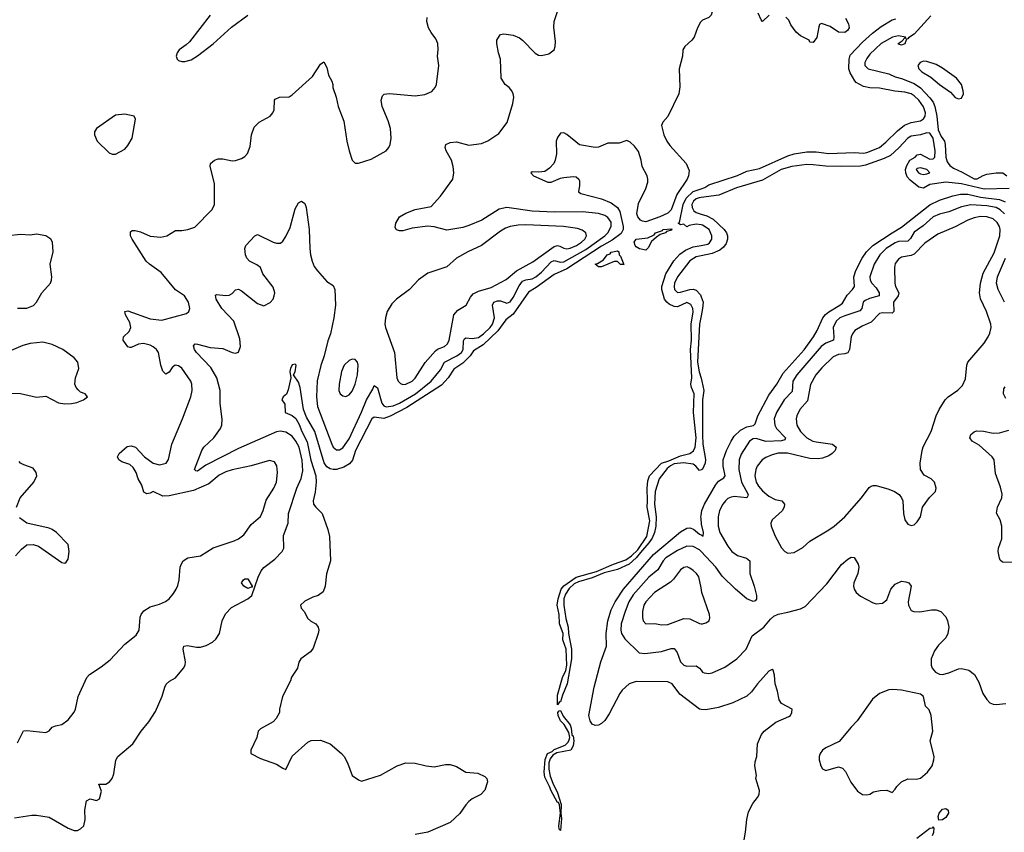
# Model space of a CAD drawing. Header units: inches. Extents: x 1603819 to 1745079, y 385938 to 533966.
# Tile 177 of 256: x 1655684 to 1661921, y 470629 to 475781. Entities that reach past the tile are written whole.
import ezdxf

# ---------------------------------------------------------------- set-up
doc = ezdxf.new("R2010")
doc.units = ezdxf.units.IN
doc.header["$MEASUREMENT"] = 0
doc.layers.add('B6457', color=7, linetype='Continuous')
doc.layers.add('B6467', color=7, linetype='Continuous')

msp = doc.modelspace()

# ---------------------------------------------------------------- linework, layer by layer
at = {"layer": 'B6457', "color": 5}
for points, elevation in [([(1655650, 470721.1), (1655761.5, 470738.5), (1655790, 470738.9), (1655870, 470724.9), (1655990, 470655.5), (1656030, 470642), (1656050, 470640.7), (1656070, 470650.8), (1656089.2, 470670), (1656099.3, 470710), (1656096, 470770), (1656108, 470830), (1656130, 470842.8), (1656170, 470830.6), (1656190, 470841), (1656202.9, 470890), (1656186, 470934), (1656230, 470934), (1656253.2, 470950), (1656269.3, 470970), (1656280.1, 470999.9), (1656292.5, 471087.5), (1656305.2, 471110), (1656400.9, 471190), (1656452.7, 471270), (1656501.2, 471330), (1656544.8, 471395.2), (1656587.2, 471492.8), (1656602.7, 471550), (1656611.9, 471568.1), (1656633.4, 471586.6), (1656671.2, 471608.8), (1656722, 471670), (1656731.8, 471690), (1656734.7, 471710), (1656718.7, 471790), (1656723.7, 471810), (1656746.3, 471813.7), (1656802.9, 471802.9), (1656830, 471803.1), (1656866.2, 471813.8), (1656905.6, 471834.4), (1656925.6, 471854.4), (1656949.6, 471890.4), (1656967, 471970), (1656986.6, 472013.4), (1657025.3, 472054.7), (1657130, 472109.4), (1657154.1, 472130), (1657194.1, 472245.9), (1657212.9, 472287.1), (1657230, 472308.7), (1657299.8, 472360.2), (1657347, 472410), (1657357.6, 472430), (1657355.8, 472510), (1657383.9, 472590), (1657387.1, 472650), (1657438.7, 472810), (1657467.2, 472872.8), (1657478.2, 472921.8), (1657472.4, 472987.6), (1657453.4, 473070), (1657433.1, 473110), (1657410, 473139.9), (1657370, 473167), (1657333.3, 473173.3), (1657310, 473169), (1657070, 473062.4), (1656862.2, 472957.8), (1656810, 472918), (1656800.1, 472920.1), (1656792, 472930), (1656838.5, 473050), (1656850.9, 473070), (1656914.2, 473130), (1656955.6, 473190), (1656963.9, 473210), (1656967.3, 473247.3), (1656954.3, 473350), (1656954, 473430), (1656933.1, 473510), (1656895.1, 473575.1), (1656803.5, 473670), (1656792.1, 473690), (1656785.7, 473714.3), (1656794.5, 473725.5), (1656810, 473724.4), (1656890, 473702.2), (1656970, 473696), (1657030, 473670.4), (1657050, 473667), (1657070, 473673.4), (1657082.3, 473710), (1657077.8, 473757.8), (1657041, 473870), (1656964, 473950), (1656927.8, 474010), (1656924.8, 474035.2), (1656930, 474038.8), (1656990, 474031.8), (1657010, 474034), (1657030, 474045.5), (1657050, 474068), (1657070, 474072.4), (1657090, 474061.3), (1657190, 473982.3), (1657230, 473966.4), (1657270, 473987.3), (1657289.4, 474010), (1657296.9, 474030), (1657300.5, 474050), (1657290, 474085.2), (1657223.7, 474170), (1657209.5, 474209.5), (1657187, 474227), (1657139.3, 474250), (1657122, 474270), (1657114.5, 474290), (1657109.4, 474330), (1657117.2, 474350), (1657174, 474410), (1657190, 474419.1), (1657290, 474370.3), (1657310, 474364.2), (1657335.1, 474364.9), (1657350, 474376.4), (1657370, 474406.4), (1657396.4, 474463.6), (1657430, 474581), (1657450, 474618.8), (1657470, 474630.7), (1657490, 474616), (1657497.6, 474590), (1657517.6, 474450), (1657521.2, 474330), (1657525.2, 474290), (1657535.8, 474250), (1657550, 474217.1), (1657570, 474188.7), (1657630, 474120.7), (1657670, 474096), (1657680.7, 474070), (1657684, 473970), (1657674.4, 473890), (1657653.1, 473790), (1657635.9, 473744.1), (1657612.8, 473650), (1657591.6, 473588.4), (1657569.2, 473490.8), (1657563.4, 473390), (1657571.1, 473328.9), (1657661.2, 473090), (1657670.6, 473070.6), (1657690, 473053), (1657693, 473053), (1657710, 473053.7), (1657730, 473067.7), (1657770, 473122.9), (1657850, 473292.1), (1657880.1, 473370), (1657921.7, 473438.3), (1657930, 473462), (1657950, 473446.8), (1657978.1, 473350), (1657990, 473331.9), (1658006.4, 473326.4), (1658050, 473332), (1658090, 473348.9), (1658191.2, 473410), (1658291.4, 473490), (1658350, 473561), (1658374, 473610), (1658454, 473650), (1658481.8, 473670), (1658492.9, 473690), (1658495.8, 473744.2), (1658501.9, 473758.1), (1658510, 473764.6), (1658550, 473759.1), (1658590, 473767.1), (1658622.1, 473790), (1658664.6, 473830), (1658678.3, 473850), (1658691.1, 473890), (1658678.1, 473970), (1658687, 473990), (1658710, 473998.9), (1658730, 473998.4), (1658770, 473984.6), (1658790, 473991.9), (1658810, 474018.9), (1658846.9, 474093.1), (1658870, 474123.1), (1658890, 474132.2), (1658930, 474137.8), (1658954.4, 474150), (1658990, 474179.6), (1659050, 474246.4), (1659070, 474253.6), (1659110, 474243.4), (1659130, 474246.5), (1659270, 474324.8), (1659390.3, 474410), (1659409, 474430), (1659430.9, 474470), (1659430, 474496.4), (1659410, 474525.7), (1659390, 474539.3), (1659350, 474551.4), (1659250, 474563.1), (1659070, 474559.7), (1658930, 474567.9), (1658770, 474589.9), (1658721.1, 474578.9), (1658610.4, 474510), (1658530, 474475.1), (1658490, 474463.1), (1658390, 474447.4), (1658310, 474467.4), (1658270, 474471.1), (1658170, 474458.7), (1658110, 474442.7), (1658090, 474442.7), (1658070, 474449), (1658062.7, 474462.7), (1658066, 474490), (1658090, 474530.7), (1658130, 474553.4), (1658190, 474577.3), (1658290, 474597.3), (1658350, 474662), (1658427.8, 474770), (1658433.7, 474810), (1658429.7, 474850), (1658418.9, 474890), (1658385.1, 474950), (1658378.4, 474970), (1658382.7, 474990), (1658410, 475001.3), (1658450, 475006.7), (1658530, 474986), (1658610, 474994.9), (1658650, 475013.7), (1658719.8, 475060.2), (1658770.9, 475129.1), (1658807.7, 475250), (1658813.5, 475290), (1658810.8, 475310), (1658801, 475330), (1658785.1, 475350), (1658759.7, 475370), (1658733.3, 475410), (1658729.5, 475530), (1658717, 475570), (1658706.6, 475630), (1658706.6, 475650), (1658722.5, 475677.5), (1658730, 475686), (1658750, 475690.8), (1658810, 475682.8), (1658850, 475664.9), (1658870, 475650.7), (1658950, 475567.7), (1658970, 475556.3), (1658990, 475553), (1659036.6, 475563.4), (1659069.4, 475590), (1659076.2, 475610), (1659077.6, 475642.4), (1659067.8, 475732.2), (1659069.6, 475770), (1659103.7, 475870)], 260), ([(1655670, 471196), (1655707.3, 471272.7), (1655730, 471274.8), (1655850, 471262), (1655870, 471273), (1655890, 471296.5), (1655910, 471305.2), (1655950, 471312.7), (1655990, 471343), (1656029.7, 471390.3), (1656038.4, 471410), (1656054.5, 471490), (1656109.6, 471610), (1656125.1, 471630), (1656201, 471679), (1656257.8, 471722.2), (1656350, 471822.4), (1656421.6, 471878.4), (1656439.8, 471910), (1656446.8, 471993.2), (1656452.5, 472010), (1656470, 472034.4), (1656510, 472059.2), (1656570, 472075.4), (1656607.8, 472092.2), (1656630.6, 472109.4), (1656657.7, 472142.3), (1656676, 472170), (1656685.4, 472194.6), (1656694.8, 472230), (1656700.4, 472310), (1656708, 472332), (1656720.5, 472350), (1656750, 472368.9), (1656830, 472382), (1656910, 472431.9), (1657043.1, 472476.9), (1657070, 472490.2), (1657104.3, 472515.7), (1657150, 472580.2), (1657208.5, 472631.5), (1657226, 472670), (1657245.9, 472734.1), (1657293.1, 472810), (1657309.7, 472850), (1657317.7, 472910), (1657313.5, 472953.5), (1657298, 472978), (1657267.3, 472987.3), (1657150, 472953.6), (1657030, 472928.2), (1656990, 472915.6), (1656947.3, 472892.7), (1656882, 472838), (1656784.5, 472795.5), (1656630, 472761.7), (1656590, 472760.3), (1656530, 472790.8), (1656510, 472779.4), (1656490, 472775), (1656470, 472785.8), (1656457.9, 472830), (1656435, 472870), (1656421.6, 472910), (1656401.9, 472941.9), (1656380.7, 472960.7), (1656330, 472977.6), (1656312.5, 472990), (1656303.5, 473010), (1656313.6, 473030), (1656365.2, 473074.8), (1656390, 473080.3), (1656417.8, 473070), (1656474.8, 473010), (1656530, 472969), (1656570, 472958.4), (1656610.8, 472970), (1656626.4, 472993.6), (1656646.9, 473090), (1656715.9, 473250), (1656767.9, 473390), (1656776.2, 473430), (1656774.2, 473470), (1656767.4, 473490), (1656710, 473571.1), (1656690, 473586.6), (1656668, 473590), (1656650, 473576.9), (1656630, 473547.3), (1656610, 473534), (1656590, 473552), (1656578, 473590), (1656563.4, 473670), (1656550.7, 473690), (1656530, 473707.3), (1656510, 473718.5), (1656468.6, 473728.6), (1656436, 473724), (1656390, 473702.5), (1656383.3, 473703.3), (1656370, 473707.1), (1656339.7, 473750), (1656340.5, 473770), (1656376.9, 473803.1), (1656387.6, 473830), (1656380.8, 473860.8), (1656354.7, 473910), (1656349.8, 473930.2), (1656370, 473934.2), (1656510, 473884.7), (1656584.5, 473875.5), (1656741.3, 473918.7), (1656755.8, 473930), (1656761.7, 473950), (1656754, 473990), (1656728.2, 474030), (1656670, 474069), (1656579.1, 474179.1), (1656506, 474230), (1656484.5, 474250), (1656396.5, 474390), (1656386.8, 474410), (1656385, 474435), (1656396.6, 474443.4), (1656415.2, 474444.8), (1656450, 474435.9), (1656510, 474409.1), (1656578.2, 474401.8), (1656616, 474410), (1656670, 474444.9), (1656710, 474444.4), (1656748, 474450), (1656793.5, 474466.5), (1656902.7, 474577.3), (1656918, 474610), (1656917.1, 474742.9), (1656889.6, 474850), (1656893.2, 474870), (1656917.2, 474890), (1656941.7, 474898.3), (1656970, 474898.3), (1657030, 474886), (1657050, 474887.2), (1657090, 474900.3), (1657110, 474912.7), (1657127.3, 474932.7), (1657143.8, 474976.2), (1657151.9, 475050), (1657170, 475100.4), (1657200.5, 475130), (1657270.9, 475169.1), (1657287.6, 475190), (1657296.9, 475210), (1657297, 475270), (1657302.6, 475277.4), (1657330, 475290.3), (1657390, 475292.2), (1657410, 475303.7), (1657538.6, 475421.4), (1657590, 475498.8), (1657610, 475514), (1657630, 475478), (1657640.5, 475430), (1657660.7, 475390), (1657667.3, 475370), (1657667.7, 475350), (1657688, 475290), (1657701.6, 475230), (1657737.7, 475137.7), (1657755.8, 475010), (1657770.4, 474950), (1657790.3, 474890.3), (1657810, 474870.6), (1657830, 474872.2), (1657910, 474897.4), (1658006, 474950), (1658022.9, 474970), (1658031.2, 474988.8), (1658038, 475030), (1658033.7, 475090), (1658018.9, 475138.9), (1657980.5, 475230), (1657974, 475270), (1657981.2, 475298.8), (1657992.1, 475307.9), (1658027.3, 475312.7), (1658190, 475298.9), (1658250, 475306.3), (1658294.5, 475325.5), (1658316.3, 475350), (1658324, 475370), (1658338, 475490), (1658329.7, 475550), (1658335.8, 475590), (1658333, 475630), (1658320.1, 475660.1), (1658290, 475699.3), (1658273.6, 475730), (1658263.6, 475770), (1658266, 475794)], 280), ([(1656891.3, 475808.7), (1656758.9, 475641.1), (1656738.9, 475621.1), (1656694.8, 475590), (1656680.7, 475570), (1656674.8, 475550), (1656681, 475530), (1656690, 475522.8), (1656710, 475514.8), (1656730, 475514.8), (1656770, 475525.5), (1656810, 475550.6), (1656910, 475628.2), (1657025.8, 475734.2), (1657130, 475808.7)], 320), ([(1660000, 475768.8), (1659995.5, 475764.5), (1659977.4, 475730), (1659955.6, 475670), (1659940.7, 475650), (1659897.6, 475610), (1659884.7, 475590), (1659883.5, 475550), (1659861.4, 475470), (1659865.3, 475354.7), (1659858.7, 475310), (1659790, 475166), (1659759, 475130), (1659749.2, 475110), (1659763.7, 475050), (1659782.9, 475010), (1659802.5, 474982.5), (1659905.1, 474870), (1659924.4, 474824.4), (1659921.4, 474790), (1659911.6, 474770), (1659846.7, 474673.3), (1659810, 474575.8), (1659790, 474554.4), (1659739.2, 474530), (1659650, 474500.1), (1659630, 474502.7), (1659617.2, 474510), (1659598.9, 474530), (1659594, 474550), (1659604.2, 474615.8), (1659650.3, 474710), (1659662.6, 474750), (1659663.7, 474770), (1659658.4, 474790), (1659627.3, 474850), (1659621, 474890), (1659604.5, 474944.5), (1659578.5, 474978.5), (1659550, 475004.7), (1659530, 475014.8), (1659481.2, 474998.8), (1659410, 474998), (1659350, 474972.7), (1659330, 474970.4), (1659230, 474987.4), (1659150, 475052.4), (1659130, 475063.8), (1659110, 475062), (1659090, 475034.8), (1659082.6, 475010), (1659084.6, 474930), (1659076.8, 474890), (1659067.3, 474870), (1659040.7, 474839.3), (1659010, 474818.3), (1658973.4, 474813.4), (1658930, 474816.3), (1658921.2, 474810), (1658939.3, 474790), (1659030, 474749.8), (1659050.2, 474749.8), (1659110, 474776.4), (1659130, 474781), (1659190, 474787.6), (1659210, 474784.2), (1659225.6, 474770), (1659230, 474759), (1659230.9, 474729.1), (1659224, 474690), (1659238.7, 474678.7), (1659370, 474645.8), (1659430, 474619.9), (1659471.4, 474590), (1659485.2, 474565.2), (1659507, 474470), (1659507.7, 474450), (1659494, 474426), (1659437.8, 474382.2), (1659370, 474344.1), (1659150, 474202.2), (1659070, 474166.4), (1658956.6, 474083.4), (1658906, 474054), (1658810, 473914.2), (1658762.4, 473877.6), (1658712.1, 473807.9), (1658620.4, 473719.6), (1658558.9, 473681.1), (1658536.6, 473650), (1658490, 473602.6), (1658435, 473565), (1658397.5, 473510), (1658355.8, 473464.2), (1658136.9, 473323.1), (1658030, 473268), (1657990, 473253.3), (1657930, 473260.5), (1657915.5, 473250), (1657812, 473050), (1657791.8, 472988.2), (1657774.1, 472965.9), (1657736.4, 472943.6), (1657690, 472929.1), (1657668.8, 472928.8), (1657650, 472933.8), (1657630, 472947.1), (1657612.2, 472972.2), (1657552.9, 473170), (1657501.6, 473261.6), (1657481.5, 473310), (1657460.2, 473450), (1657450, 473482), (1657418.8, 473530), (1657430, 473548.7), (1657435.5, 473590), (1657430, 473596.3), (1657410, 473592.7), (1657399.5, 473570), (1657396, 473550), (1657401.2, 473510), (1657385.6, 473434.4), (1657373.3, 473406.7), (1657353.2, 473390), (1657344, 473370), (1657363.2, 473343.2), (1657366, 473290), (1657410, 473271.2), (1657432.8, 473252.8), (1657455.1, 473215.1), (1657470.4, 473170), (1657504.1, 473104.1), (1657529.1, 472989.1), (1657559.6, 472890), (1657561.8, 472850), (1657554.8, 472785.2), (1657542.3, 472730), (1657545.7, 472710), (1657559.3, 472690), (1657599.7, 472650), (1657635.8, 472550), (1657645.6, 472505.6), (1657652.9, 472350), (1657628.4, 472268.4), (1657619.6, 472190), (1657605.8, 472154.2), (1657574, 472130), (1657540.1, 472119.9), (1657490, 472094.9), (1657463.7, 472070), (1657466.6, 472050), (1657487.7, 472027.7), (1657507.3, 471987.3), (1657527.3, 471967.3), (1657559.3, 471950), (1657575.1, 471930), (1657579.5, 471910), (1657575.1, 471890), (1657542.7, 471797.3), (1657526.6, 471773.4), (1657464, 471730), (1657452.9, 471707.1), (1657444, 471670), (1657406.6, 471613.4), (1657399, 471590), (1657349, 471490), (1657329.3, 471410.7), (1657329, 471390), (1657309, 471350), (1657288.7, 471330), (1657210, 471286), (1657194, 471270), (1657185.2, 471230), (1657149, 471150), (1657148.7, 471130), (1657210, 471097.2), (1657310, 471061.2), (1657350, 471035.3), (1657370, 471028.7), (1657410, 471113.2), (1657510, 471200.9), (1657530, 471211.2), (1657590, 471213.3), (1657650.7, 471190.7), (1657722, 471130), (1657739.5, 471110), (1657760.9, 471070), (1657789, 470990), (1657830, 470962), (1657850, 470954), (1657970, 470991.8), (1658076, 471050), (1658130, 471069.6), (1658190, 471067.6), (1658258, 471050), (1658310, 471044.7), (1658381.6, 471058.4), (1658410, 471059.4), (1658450, 471047.6), (1658510, 471011.7), (1658585.3, 471005.3), (1658630, 470983.5), (1658643.5, 470970), (1658647.6, 470950), (1658630, 470895.8), (1658604.2, 470870), (1658550, 470841.1), (1658530, 470825.4), (1658510, 470804.7), (1658471.4, 470748.6), (1658410, 470691.8), (1658270, 470631.3), (1658190, 470616.5)], 240), ([(1660000, 474479.3), (1659970, 474485.3), (1659923.9, 474476.1), (1659910, 474468), (1659890, 474484), (1659870, 474481.2), (1659855.3, 474490), (1659864.5, 474495.5), (1659887.4, 474610), (1659906.5, 474650), (1659950, 474690.5), (1660000, 474707.7)], 220), ([(1660000, 474652.8), (1659988.8, 474651.2), (1659970, 474646), (1659951.3, 474630), (1659941, 474610), (1659943.5, 474590), (1659954.4, 474570), (1659970, 474558.2), (1660000, 474548.6)], 220), ([(1655670, 473951.4), (1655730, 473952.7), (1655770.7, 473969.3), (1655791.2, 473990), (1655823.5, 474050), (1655878.7, 474110), (1655886.4, 474130), (1655887.8, 474150), (1655877.1, 474230), (1655896.4, 474310), (1655891.6, 474370), (1655880.9, 474390), (1655850, 474409.6), (1655790, 474420.4), (1655750, 474414.5), (1655690, 474419.8), (1655611.2, 474411.2)], 320), ([(1660000, 472928), (1659990, 472924), (1659967.8, 472950), (1659950, 472963.1), (1659889.3, 472970.7), (1659830, 472964.6), (1659806.7, 472953.3), (1659784.5, 472935.5), (1659735, 472870), (1659710.2, 472790), (1659705, 472710), (1659715.3, 472630), (1659714.2, 472570), (1659705, 472530), (1659690, 472493.3), (1659670, 472463.5), (1659615.9, 472404.1), (1659590, 472368.4), (1659544.2, 472330), (1659470, 472295.1), (1659385.8, 472274.2), (1659310, 472242), (1659223.6, 472216.4), (1659196.4, 472203.6), (1659164.8, 472175.2), (1659141.3, 472138.7), (1659131.6, 472110), (1659131.6, 472070), (1659144, 471984), (1659159, 471930), (1659161.4, 471890), (1659179.8, 471790), (1659180.1, 471730), (1659152.7, 471570), (1659121.8, 471498.2), (1659110, 471457.2), (1659104, 471456), (1659090, 471438), (1659090, 471498.8), (1659121.6, 471610), (1659143.9, 471656.1), (1659148.9, 471690), (1659145.8, 471790), (1659123.8, 471850), (1659126, 471890), (1659103.5, 471950), (1659101.2, 472010), (1659088.9, 472070), (1659094.5, 472110), (1659114, 472170), (1659130, 472191.9), (1659210, 472247.7), (1659337.3, 472282.7), (1659445.1, 472330), (1659523.2, 472356.8), (1659558.9, 472381.1), (1659598.9, 472421.1), (1659655.6, 472504.4), (1659675.9, 472604.1), (1659658, 472690), (1659661.5, 472730), (1659658, 472810), (1659662.8, 472857.2), (1659673.8, 472890), (1659749.9, 472970.1), (1659796.6, 472983.4), (1659870, 473015.4), (1659930, 473030.2), (1659952.2, 473047.8), (1659963.7, 473070), (1659968.2, 473130), (1659951.7, 473290), (1659956.5, 473410), (1659938.7, 473450), (1659935.8, 473470), (1659941.5, 473510), (1659932.7, 473690), (1659939, 473750), (1659937.5, 473850), (1659949.8, 473929.8), (1659949, 473950), (1659936, 473976), (1659910, 473987.2), (1659850, 473961.5), (1659830, 473963.4), (1659798.4, 473978.4), (1659783.1, 473990), (1659769.2, 474009.2), (1659751.4, 474070), (1659751.5, 474090), (1659777.8, 474170), (1659826.9, 474253.1), (1659865, 474295), (1659900.9, 474319.1), (1659950, 474340.2), (1660000, 474349.9)], 220), ([(1660000, 474283.4), (1659970, 474277), (1659928.6, 474251.4), (1659850.2, 474150), (1659832.7, 474110), (1659830.2, 474090), (1659831.2, 474070), (1659850, 474052.1), (1659870, 474052.7), (1659930, 474070.9), (1659950, 474072.4), (1659970, 474065.2), (1659995.9, 474035.9), (1660000, 474024.5)], 220), ([(1660000, 473903.3), (1659989.4, 473850.6), (1659977.8, 473610), (1659988.1, 473548.1), (1660000, 473508.9)], 220), ([(1655627.7, 473412.3), (1655690, 473411.7), (1655790, 473387.2), (1655850, 473394.9), (1655930, 473352.4), (1655970, 473345.3), (1656013, 473347), (1656045.4, 473354.6), (1656088, 473370), (1656113.2, 473390), (1656098, 473410), (1656070, 473419.3), (1656053.3, 473433.3), (1656040.9, 473450), (1656033.6, 473470), (1656037.4, 473510), (1656057.7, 473570), (1656052.3, 473610), (1656030, 473636.9), (1655957, 473690), (1655890, 473722.6), (1655830, 473735.6), (1655750, 473728.3), (1655704.8, 473715.2), (1655630, 473684.5)], 320), ([(1655663.6, 472690), (1655687.6, 472750), (1655773.2, 472850), (1655792.3, 472890), (1655789.3, 472910), (1655770, 472937.2), (1655710, 472958), (1655690, 472969.4), (1655681.1, 472981.1)], 320), ([(1655657.7, 472382.3), (1655694.9, 472425.1), (1655730, 472452.7), (1655770, 472454), (1655804, 472444), (1655950, 472340.7), (1655970, 472336), (1655978.6, 472341.4), (1655990, 472362), (1655997, 472410), (1655990, 472454), (1655918, 472530), (1655890, 472549.4), (1655870, 472557), (1655730, 472589.4), (1655682, 472622)], 320), ([(1660000, 472618.3), (1659998.9, 472630), (1660000, 472637.1)], 240), ([(1660000, 471408.3), (1659989.4, 471409.4), (1659864.7, 471504.7), (1659817.3, 471570), (1659790, 471583.2), (1659590, 471585), (1659545.3, 471570), (1659500.2, 471530), (1659485.5, 471510), (1659418.7, 471381.3), (1659390, 471339.2), (1659370, 471319.7), (1659350, 471309.3), (1659330, 471307.3), (1659310, 471315.6), (1659296.6, 471336.6), (1659290.1, 471370), (1659322.1, 471550), (1659365.7, 471710), (1659401, 471810), (1659398.1, 471890), (1659409.3, 471970), (1659430, 472039.8), (1659455.1, 472090), (1659509.8, 472170.2), (1659699.5, 472390), (1659870, 472533.3), (1659910, 472556.6), (1659930, 472559.6), (1659951.9, 472551.9), (1659990, 472519.4), (1660000, 472514.2)], 240), ([(1660000, 472410), (1659990, 472420.7), (1659950, 472441.1), (1659910, 472442.9), (1659850, 472416.9), (1659778, 472370), (1659759.8, 472350), (1659727.1, 472292.9), (1659670, 472247.5), (1659570, 472134.1), (1659543.3, 472090), (1659518.9, 472030), (1659493.8, 471950), (1659491.3, 471910), (1659495.9, 471890), (1659516.2, 471856.2), (1659607.5, 471767.5), (1659643.4, 471763.4), (1659750, 471775.9), (1659810, 471794.5), (1659830, 471794.9), (1659848.1, 471770), (1659869.3, 471710), (1659890, 471689.2), (1659910, 471683.2), (1659970, 471684.9), (1659990.2, 471670.2), (1660000, 471657.7)], 260), ([(1660000, 472178.3), (1659985.3, 472250), (1659971.8, 472270), (1659950, 472289.8), (1659930, 472304.8), (1659911.6, 472311.6), (1659890, 472307.3), (1659870, 472293.5), (1659825.9, 472234.1), (1659805.8, 472214.2), (1659704.8, 472150), (1659650, 472091.5), (1659637.3, 472070), (1659628.8, 472030), (1659630.2, 471990.2), (1659633.1, 471970), (1659650, 471951.8), (1659706.3, 471953.7), (1659750, 471944.8), (1659790, 471946.3), (1659890, 471985.8), (1659930, 471982.7), (1659990, 471952.2), (1660000, 471951.3)], 280)]:
    msp.add_lwpolyline(points, dxfattribs=dict(at, elevation=elevation))
for points, elevation in [([(1656350, 475182.7), (1656290, 475174.5), (1656170.8, 475090), (1656158.8, 475070), (1656158.8, 475050), (1656174.8, 475010), (1656250, 474937.3), (1656270, 474927.7), (1656290, 474927.7), (1656350, 474960.7), (1656370, 474984), (1656396.3, 475030), (1656417, 475150), (1656409.4, 475169.4)], 320), ([(1658890, 474479.5), (1658842.5, 474477.5), (1658790, 474468.7), (1658761.2, 474458.8), (1658730, 474440.5), (1658610.1, 474349.9), (1658522, 474310), (1658451.8, 474270), (1658390, 474213.5), (1658270, 474173.1), (1658209.3, 474130.7), (1658152.4, 474070), (1658070, 474008.4), (1658040.9, 473979.1), (1658011.7, 473930), (1658000.9, 473890), (1657998, 473850), (1658002, 473830), (1658058, 473670), (1658073.6, 473510), (1658081.5, 473490), (1658095.5, 473475.5), (1658110, 473468.1), (1658130, 473469.4), (1658169.7, 473490), (1658190, 473509.3), (1658253.1, 473606.9), (1658318.5, 473681.5), (1658330, 473691.5), (1658375.3, 473710), (1658393.7, 473726.3), (1658404.1, 473750), (1658434.8, 473910), (1658460.3, 473939.7), (1658511.6, 473970), (1658538.6, 474021.4), (1658557.5, 474042.5), (1658590, 474060.1), (1658670, 474082.6), (1658766.1, 474133.9), (1658831.1, 474188.9), (1658934.7, 474245.3), (1659070, 474343.9), (1659090, 474348.2), (1659105.4, 474345.4), (1659130, 474332.5), (1659150, 474328), (1659170, 474331.9), (1659210.5, 474350), (1659243, 474370), (1659263.7, 474390), (1659274.6, 474410), (1659271, 474430), (1659247.4, 474447.4), (1659217.8, 474457.8), (1659128.7, 474470)], 280), ([(1659650, 474319.5), (1659610, 474327.3), (1659590, 474340.5), (1659582, 474350), (1659577.4, 474370), (1659590, 474390.4), (1659663, 474397), (1659702.3, 474417.7), (1659712.3, 474430), (1659755.5, 474444.5), (1659759, 474450), (1659815.3, 474455.3), (1659812.5, 474447.5), (1659781.1, 474438.9), (1659774.8, 474430), (1659742, 474418), (1659718.3, 474401.7), (1659686, 474374), (1659665.8, 474334.2)], 220), ([(1659510, 474229), (1659490, 474229.2), (1659470, 474248), (1659450, 474248.7), (1659370, 474213.2), (1659350, 474214), (1659329.3, 474230), (1659345.1, 474234.9), (1659382, 474258), (1659406.3, 474290), (1659423.5, 474296.5), (1659430, 474306.8), (1659470, 474315.8), (1659479.1, 474310), (1659482, 474290), (1659490, 474282)], 220), ([(1657790, 473629.6), (1657770, 473621.3), (1657740.2, 473590), (1657722.6, 473550), (1657707.2, 473470), (1657705.8, 473430), (1657714.9, 473410), (1657730, 473396.4), (1657750, 473392.4), (1657770, 473403.1), (1657790, 473426.7), (1657809.8, 473470), (1657823.1, 473530), (1657828.3, 473590), (1657823, 473610), (1657810, 473627.3)], 280), ([(1657130, 472174.7), (1657102.9, 472190), (1657089.6, 472210), (1657102.7, 472230), (1657110, 472236.3), (1657130, 472237.1), (1657157.3, 472190), (1657155.9, 472184.1), (1657150, 472183.7)], 260), ([(1659110, 470641.2), (1659101.2, 470650), (1659098.4, 470670), (1659109.8, 470750), (1659103.6, 470803.6), (1659097.5, 470817.5), (1659090, 470818), (1659050, 470892.3), (1659040.5, 470920.5), (1659010, 470979.5), (1659005.5, 471010), (1659011.6, 471091.6), (1659028.1, 471130), (1659057.8, 471142.2), (1659070, 471153.7), (1659138.9, 471181.1), (1659159.2, 471200.8), (1659165.2, 471214.8), (1659168.9, 471230), (1659162, 471262), (1659132.8, 471312.8), (1659110, 471335.6), (1659094.7, 471370), (1659093.2, 471390), (1659100.7, 471399.3), (1659110, 471402), (1659125.7, 471365.7), (1659170.1, 471310), (1659176.8, 471290), (1659180.7, 471250), (1659183, 471243), (1659190, 471240.7), (1659193.4, 471210), (1659190, 471177.2), (1659174.4, 471150), (1659085.8, 471134.2), (1659061.3, 471118.7), (1659043.9, 471096.1), (1659036, 471070), (1659036.1, 471030), (1659044.8, 470984.8), (1659060.3, 470940.3), (1659090, 470880.5), (1659113.9, 470806.1), (1659111.3, 470748.7), (1659116.7, 470716.7)], 220)]:
    msp.add_lwpolyline(points, close=True, dxfattribs=dict(at, elevation=elevation))
at = {"layer": 'B6467', "color": 5}
for points, elevation in [([(1660000, 476101), (1660025.1, 476030), (1660027.7, 475970), (1660035.5, 475935.5), (1660067.4, 475870), (1660071.3, 475830), (1660065.1, 475810), (1660050, 475794.9), (1660010, 475778.4), (1660000, 475768.8)], 240), ([(1660000, 474707.7), (1660024.1, 474715.9), (1660050, 474734.1), (1660230, 474792.9), (1660290, 474820.9), (1660370, 474837.4), (1660550, 474916.6), (1660590, 474929.4), (1660670, 474943), (1660730, 474943), (1660810, 474931.6), (1660970, 474938.3), (1661030, 474934.8), (1661050, 474939.4), (1661130, 474971.2), (1661170, 475003.5), (1661243.5, 475076.5), (1661288.6, 475111.4), (1661330, 475129.4), (1661390, 475140.5), (1661410, 475152.6), (1661420.2, 475170), (1661422, 475190), (1661410, 475227.8), (1661379.8, 475270), (1661350, 475297.7), (1661330, 475309.8), (1661290, 475322.2), (1661227, 475327), (1661130, 475347), (1661068.7, 475348.7), (1661030, 475356.8), (1660983.1, 475383.1), (1660973.3, 475393.3), (1660943.9, 475443.9), (1660935.9, 475470), (1660937.3, 475530), (1660944.6, 475555.4), (1661022.8, 475637.2), (1661085.6, 475694.4), (1661141.6, 475738.4), (1661210, 475780.2), (1661234.9, 475785.1)], 220), ([(1660430.5, 475809.5), (1660390, 475768.7), (1660380.2, 475780.2), (1660361.2, 475821.2)], 220), ([(1660914.8, 475790), (1660934.7, 475754.7), (1660937.6, 475730), (1660927.4, 475712.6), (1660910, 475699.6), (1660870, 475701.6), (1660816.9, 475736.9), (1660762.8, 475757.2), (1660750.7, 475749.3), (1660745.2, 475734.8), (1660733.2, 475666.8), (1660710, 475635.3), (1660690, 475638), (1660684, 475650), (1660630, 475678.4), (1660601.8, 475701.8), (1660568.5, 475748.5), (1660556.8, 475776.8), (1660536.3, 475796.3)], 220), ([(1661455.7, 475804.3), (1661350, 475688.6), (1661313.5, 475666.5), (1661310, 475659), (1661302, 475658), (1661290, 475627.6), (1661270, 475619), (1661250, 475626), (1661249.5, 475630.5), (1661274, 475646), (1661290, 475664.7), (1661296.4, 475663.6), (1661295.3, 475670), (1661250, 475678), (1661213.4, 475670), (1661140.3, 475630), (1661070, 475561.1), (1661050, 475534), (1661038.4, 475510), (1661037.5, 475490), (1661058.4, 475470), (1661190, 475436.8), (1661230, 475418.1), (1661270, 475407.5), (1661350, 475375.1), (1661390, 475347.9), (1661450, 475284.7), (1661470, 475257.1), (1661481, 475230), (1661493.4, 475170), (1661501.8, 475081.8), (1661520.8, 475040.8), (1661541.2, 475010), (1661547.1, 474990), (1661550.3, 474910), (1661559.9, 474879.9), (1661576.7, 474856.7), (1661599.3, 474839.3), (1661654.6, 474814.6), (1661730, 474770.8), (1661750, 474771), (1661786.6, 474793.4), (1661810, 474800.7), (1661870, 474810.7), (1661912, 474810), (1661938, 474790)], 220), ([(1661952, 474710), (1661793.4, 474706.6), (1661650, 474741.1), (1661550, 474749.9), (1661450, 474735.8), (1661410, 474713.5), (1661378.8, 474718.8), (1661323.9, 474763.9), (1661305, 474785), (1661296.4, 474810), (1661295.6, 474830), (1661303.3, 474856.7), (1661322.9, 474890), (1661357, 474910), (1661370, 474923), (1661390, 474928.4), (1661450, 474896.1), (1661470, 474898), (1661480.4, 474910), (1661483.5, 474950), (1661471.1, 475030), (1661450, 475061), (1661430, 475063.1), (1661390, 475050.8), (1661330, 475042.8), (1661309.6, 475030.4), (1661252.7, 474967.3), (1661199.5, 474920.5), (1661159.6, 474900.4), (1661041.9, 474858.1), (1661010, 474851.5), (1660890, 474850.6), (1660790, 474852.2), (1660710, 474861.6), (1660670, 474861.8), (1660574.8, 474850), (1660508.4, 474831.6), (1660390, 474763.8), (1660224.8, 474715.2), (1660112, 474668), (1660000, 474652.8)], 220), ([(1660000, 472637.1), (1660005, 472670), (1660022, 472710), (1660091.9, 472830), (1660110, 472855.4), (1660143.6, 472876.4), (1660151.8, 472888.2), (1660140.9, 472950), (1660141, 472990), (1660161.3, 473050), (1660190.1, 473110), (1660210, 473139.6), (1660250, 473178.2), (1660290, 473198.8), (1660331.5, 473208.5), (1660342, 473218), (1660360.5, 473270), (1660430, 473401.3), (1660480.4, 473470), (1660520, 473540), (1660652.9, 473687.1), (1660712.1, 473770), (1660736.6, 473810), (1660771, 473890), (1660788.3, 473911.7), (1660810, 473929.1), (1660878.7, 473970), (1660895.3, 473984.7), (1660925.3, 474034.7), (1660958.9, 474070), (1660971.5, 474090), (1660967.3, 474150), (1660980.3, 474190), (1661020.9, 474270), (1661047.1, 474310), (1661089.1, 474350), (1661210, 474430.6), (1661270, 474465), (1661450, 474606.4), (1661510, 474635.8), (1661595, 474665), (1661644.5, 474675.5), (1661690, 474673.9), (1661770, 474656.6), (1661890, 474640.7), (1661926.2, 474626.2)], 240), ([(1661922.8, 474550), (1661895.7, 474575.7), (1661870, 474589.6), (1661810, 474600.8), (1661710, 474606.2), (1661650, 474594.5), (1661570, 474562), (1661510, 474547.3), (1661470, 474530.9), (1661406.8, 474473.2), (1661350, 474434.5), (1661325.8, 474394.2), (1661310, 474376.9), (1661250, 474373.6), (1661230, 474366.9), (1661173.3, 474330), (1661132.9, 474290), (1661097.1, 474230), (1661070.1, 474150), (1661070.9, 474130), (1661081, 474110), (1661110, 474081), (1661128.7, 474050), (1661127.6, 474030), (1661066.3, 474013.7), (1661039.5, 474000.5), (1661027.8, 473990), (1661017.9, 473950), (1661005.9, 473934.1), (1660910, 473904.1), (1660879.3, 473890), (1660856.4, 473870), (1660837.3, 473830), (1660841.4, 473770), (1660838.5, 473750), (1660790, 473729.4), (1660761.3, 473710), (1660607.4, 473530), (1660582.4, 473490), (1660577.2, 473422.8), (1660525.5, 473370), (1660477, 473290), (1660462.7, 473250), (1660467.1, 473210), (1660479, 473190), (1660534.5, 473130), (1660530, 473117), (1660509.3, 473110.7), (1660410, 473105.9), (1660350, 473124.8), (1660330, 473123.4), (1660306.8, 473110), (1660254.3, 473025.7), (1660241.9, 472990), (1660238.8, 472930), (1660256.2, 472850), (1660297.5, 472770), (1660297.2, 472762.8), (1660290.1, 472749.9), (1660210, 472757.6), (1660190, 472754.2), (1660170, 472744.5), (1660154.3, 472730), (1660138, 472710), (1660117.9, 472670), (1660108.9, 472630), (1660107.6, 472570), (1660119.8, 472530), (1660170, 472444), (1660195.8, 472410), (1660230, 472383.5), (1660288.1, 472368.1), (1660308.7, 472350), (1660309.3, 472270), (1660336.6, 472190), (1660350.3, 472129.7), (1660351.8, 472108.2), (1660343.8, 472096.2), (1660330, 472091.6), (1660290, 472108.7), (1660217.7, 472170), (1660134, 472254), (1660093.6, 472310), (1660000, 472410)], 260), ([(1660000, 474548.6), (1660036.9, 474536.9), (1660075.9, 474515.9), (1660146, 474450), (1660160.6, 474430), (1660167.1, 474410), (1660167.8, 474390), (1660158.4, 474361.6), (1660141.6, 474338.4), (1660119.4, 474320.6), (1660070, 474298.4), (1660000, 474283.4)], 220), ([(1660000, 474349.9), (1660042, 474358), (1660054.6, 474365.4), (1660067.6, 474390), (1660069.1, 474410), (1660050.7, 474450), (1660010, 474477.3), (1660000, 474479.3)], 220), ([(1661923.2, 473990), (1661882.9, 474070), (1661871.1, 474110), (1661878, 474150), (1661928, 474270)], 260), ([(1660000, 474024.5), (1660012.5, 473990), (1660009.4, 473950), (1660000, 473903.3)], 220), ([(1660000, 473508.9), (1660005.7, 473490), (1660017.4, 473430), (1660009.4, 473370), (1660008.2, 473148.2), (1660012.3, 473090), (1660028.1, 472991.9), (1660026.7, 472970), (1660010, 472932), (1660000, 472928)], 220), ([(1661930, 473378.4), (1661916.9, 473410), (1661918.7, 473441.3), (1661926.1, 473453.9)], 260), ([(1661970, 472339.6), (1661910, 472341.2), (1661895.1, 472355.1), (1661890, 472368), (1661881.6, 472410), (1661884.2, 472430), (1661905.4, 472490), (1661904.7, 472570), (1661894, 472610), (1661872, 472652), (1661878.4, 472690), (1661905.6, 472750), (1661907.7, 472772.3), (1661897.5, 472817.5), (1661864.9, 472904.9), (1661856.4, 472990), (1661844.8, 473010), (1661762.6, 473082.6), (1661718, 473110), (1661702, 473130), (1661710, 473150.6), (1661730, 473168), (1661745.6, 473174.4), (1661790, 473173.1), (1661850, 473158.9), (1661890, 473160.9), (1661950, 473178.5)], 260), ([(1660000, 472514.2), (1660012.4, 472507.6), (1660015.3, 472530), (1660003.2, 472583.2), (1660000, 472618.3)], 240), ([(1660000, 471657.7), (1660010, 471644.9), (1660020.2, 471640.2), (1660050, 471635.6), (1660070, 471640.2), (1660150, 471677.3), (1660226.6, 471730), (1660286.6, 471790), (1660324.5, 471875.5), (1660397.6, 471930), (1660439.2, 471980.8), (1660460.6, 471999.4), (1660487.6, 472012.4), (1660550, 472024.2), (1660630, 472046.5), (1660659, 472061), (1660795.8, 472204.2), (1660890, 472326.4), (1660930, 472362), (1660950, 472373.4), (1660970, 472370.8), (1660996.3, 472330), (1660999.1, 472310), (1660992.7, 472270), (1660968.4, 472210), (1660966.4, 472190), (1660970.5, 472170), (1660983, 472150), (1661010, 472125.5), (1661090, 472084), (1661110, 472078.8), (1661150, 472082.8), (1661176.6, 472103.4), (1661202.4, 472170), (1661230, 472203.1), (1661270, 472221.3), (1661297.6, 472217.6), (1661316, 472210), (1661330.8, 472190), (1661313, 472090), (1661313.4, 472070), (1661330, 472036), (1661348.2, 472028.2), (1661386.6, 472026.6), (1661459.3, 472040.7), (1661490, 472040.4), (1661518.8, 472030), (1661550, 471996), (1661562, 471970), (1661570.5, 471930.5), (1661563, 471890), (1661550, 471862.7), (1661504.2, 471815.8), (1661479.2, 471780.8), (1661457.1, 471730), (1661458.4, 471690), (1661464.4, 471670), (1661484.2, 471644.2), (1661510, 471632.4), (1661530, 471630.4), (1661570, 471639.5), (1661630, 471666), (1661650, 471668.2), (1661697.2, 471657.2), (1661733, 471630), (1661760.6, 471580.6), (1661786, 471510), (1661810, 471470.8), (1661830, 471450.7), (1661850, 471441.6), (1661870, 471439.3), (1661930, 471445.7)], 260), ([(1660000, 471951.3), (1660010, 471950.4), (1660030, 471956.4), (1660052, 471970), (1660056.2, 471990), (1660053.3, 472010), (1660005.8, 472150), (1660000, 472178.3)], 280), ([(1660270.2, 470570), (1660281.8, 470630), (1660289.2, 470710.8), (1660300.5, 470759.5), (1660327.9, 470812.1), (1660358.4, 470850), (1660368, 470870), (1660370, 470894), (1660348, 470970), (1660350.4, 470990.4), (1660340.7, 471050), (1660343.4, 471076.6), (1660354, 471110), (1660357.3, 471190), (1660384, 471250), (1660398.8, 471270), (1660473.3, 471326.7), (1660557, 471363), (1660566.8, 471370), (1660576, 471390), (1660578, 471410), (1660510, 471445.5), (1660494.9, 471470), (1660485.1, 471525.1), (1660468.5, 471570), (1660465.8, 471625.8), (1660456.3, 471656.3), (1660450, 471661), (1660430, 471650.6), (1660357.6, 471570), (1660320.1, 471519.9), (1660290, 471493.4), (1660201.2, 471450), (1660110, 471421.3), (1660030, 471405.4), (1660000, 471408.3)], 240), ([(1661466.4, 470610), (1661474, 470630), (1661475.9, 470655.9), (1661470, 470664.7), (1661463.2, 470656.8), (1661450, 470654.4), (1661366.6, 470590)], 240)]:
    msp.add_lwpolyline(points, dxfattribs=dict(at, elevation=elevation))
for points, elevation in [([(1661410, 475517.6), (1661387.3, 475510), (1661373, 475490), (1661379.5, 475470), (1661397.6, 475450), (1661455.5, 475415.5), (1661510, 475368.9), (1661580.7, 475320.7), (1661610, 475287.7), (1661630, 475278.8), (1661650, 475282.8), (1661662.7, 475310), (1661661.2, 475330), (1661649, 475370), (1661619, 475410), (1661530, 475474), (1661490, 475495.6), (1661430, 475515.6)], 240), ([(1661390, 474841.7), (1661370, 474838), (1661362.6, 474830), (1661378, 474810), (1661390, 474803.1), (1661410, 474799.5), (1661430, 474803.1), (1661449, 474810), (1661430.7, 474830.7)], 220), ([(1661770, 474533.1), (1661730, 474525.3), (1661690, 474510.4), (1661610, 474468.1), (1661499.2, 474420.8), (1661416.7, 474363.3), (1661350, 474294.5), (1661330, 474285.3), (1661270, 474275.3), (1661250, 474262.6), (1661230, 474234.5), (1661225.2, 474210), (1661228.2, 474110), (1661232.6, 474090), (1661253.2, 474050), (1661248.3, 474030), (1661220.1, 473990), (1661222, 473930), (1661210, 473919.4), (1661150, 473923.4), (1661130, 473919.1), (1661077.2, 473862.8), (1661021.2, 473838.8), (1660975, 473810), (1660959, 473790), (1660950.6, 473769.4), (1660939.9, 473690), (1660930.7, 473669.3), (1660910, 473662.4), (1660870, 473658.9), (1660837.5, 473642.5), (1660765.2, 473574.8), (1660727.3, 473530), (1660692.4, 473467.6), (1660674.8, 473365.2), (1660626.4, 473310), (1660606.5, 473270), (1660601.6, 473250), (1660605.8, 473210), (1660630.9, 473170), (1660670, 473129.5), (1660707.7, 473110), (1660730, 473103.8), (1660832, 473090), (1660856.2, 473070), (1660850, 473049.8), (1660831, 473030), (1660810, 473016.9), (1660770, 473001.1), (1660742.5, 472997.5), (1660690, 472998.7), (1660548, 473032), (1660487.8, 473032.2), (1660450, 473022.7), (1660410, 473006.1), (1660386.3, 472990), (1660355.3, 472950), (1660347.2, 472930), (1660341.5, 472890), (1660349, 472850), (1660363.8, 472823.8), (1660390, 472793.9), (1660430, 472759.8), (1660470, 472739.6), (1660511, 472731), (1660528.4, 472710), (1660526.3, 472690), (1660513.6, 472666.4), (1660450.4, 472610), (1660441.6, 472590), (1660444.4, 472570), (1660470, 472507.3), (1660510, 472433.4), (1660530, 472410.5), (1660550, 472399.3), (1660590, 472402.4), (1660645.3, 472434.7), (1660690, 472474.9), (1660810, 472546.3), (1660842.4, 472570), (1660911.3, 472630), (1661016.3, 472750), (1661065.3, 472814.7), (1661076.9, 472823.1), (1661090, 472828.5), (1661110, 472827.4), (1661190, 472804.9), (1661224.9, 472790), (1661254, 472770), (1661270.7, 472750), (1661277.3, 472730), (1661283, 472650), (1661290.7, 472610), (1661310, 472582.8), (1661330, 472574), (1661350, 472578.8), (1661370, 472598), (1661389.2, 472630), (1661402.7, 472690), (1661447.7, 472752.3), (1661485.2, 472790), (1661489.3, 472810), (1661478, 472850), (1661457.2, 472870), (1661413.1, 472893.1), (1661391.1, 472930), (1661387.6, 472970), (1661399.8, 473050), (1661407.3, 473072.7), (1661457.6, 473170), (1661488.9, 473270), (1661508.9, 473310), (1661547.1, 473370), (1661565.6, 473390), (1661627.3, 473432.7), (1661657.2, 473462.8), (1661675.1, 473504.9), (1661683.5, 473590), (1661689.9, 473610.1), (1661792.8, 473730), (1661819.8, 473770), (1661830, 473793.4), (1661837.3, 473830), (1661835.9, 473850), (1661808.9, 473930), (1661770.4, 474010.4), (1661764.9, 474050), (1661771.2, 474110), (1661786.4, 474173.6), (1661856.7, 474303.3), (1661892.2, 474410), (1661894, 474450), (1661889.9, 474470), (1661875.8, 474495.8), (1661850, 474518), (1661810, 474531.5)], 280), ([(1661214.2, 471534.2), (1661190, 471533.5), (1661130, 471508.7), (1661086.1, 471473.9), (1660990, 471335.6), (1660950, 471296.9), (1660875, 471205), (1660790, 471164.5), (1660769.5, 471150.5), (1660753.6, 471130), (1660747.2, 471110), (1660748.2, 471088.2), (1660758.3, 471050), (1660770, 471032.4), (1660790, 471022.3), (1660870, 471043.8), (1660896.1, 471036.1), (1660914.4, 471014.4), (1660947.9, 470947.9), (1660990.6, 470890.6), (1661022, 470870), (1661050, 470867.3), (1661069.1, 470870.9), (1661092.9, 470887.1), (1661135.3, 470895.3), (1661176.9, 470896.9), (1661210, 470882), (1661230, 470902), (1661239.5, 470920.5), (1661269.7, 470950.3), (1661310, 470968.2), (1661365.5, 470965.5), (1661390, 470973), (1661434.5, 471010), (1661465.1, 471050), (1661475.6, 471090), (1661476.2, 471110), (1661452.3, 471210), (1661467.3, 471270), (1661457, 471370), (1661445.6, 471405.6), (1661420.9, 471430), (1661409.2, 471490), (1661390, 471506), (1661269.6, 471529.6)], 260), ([(1661507, 470707), (1661502.6, 470730), (1661507.4, 470750), (1661530, 470775.6), (1661550, 470780.3), (1661565.5, 470770), (1661568.5, 470750), (1661550, 470723), (1661530, 470709.6)], 240)]:
    msp.add_lwpolyline(points, close=True, dxfattribs=dict(at, elevation=elevation))

doc.saveas('drawing.dxf')
